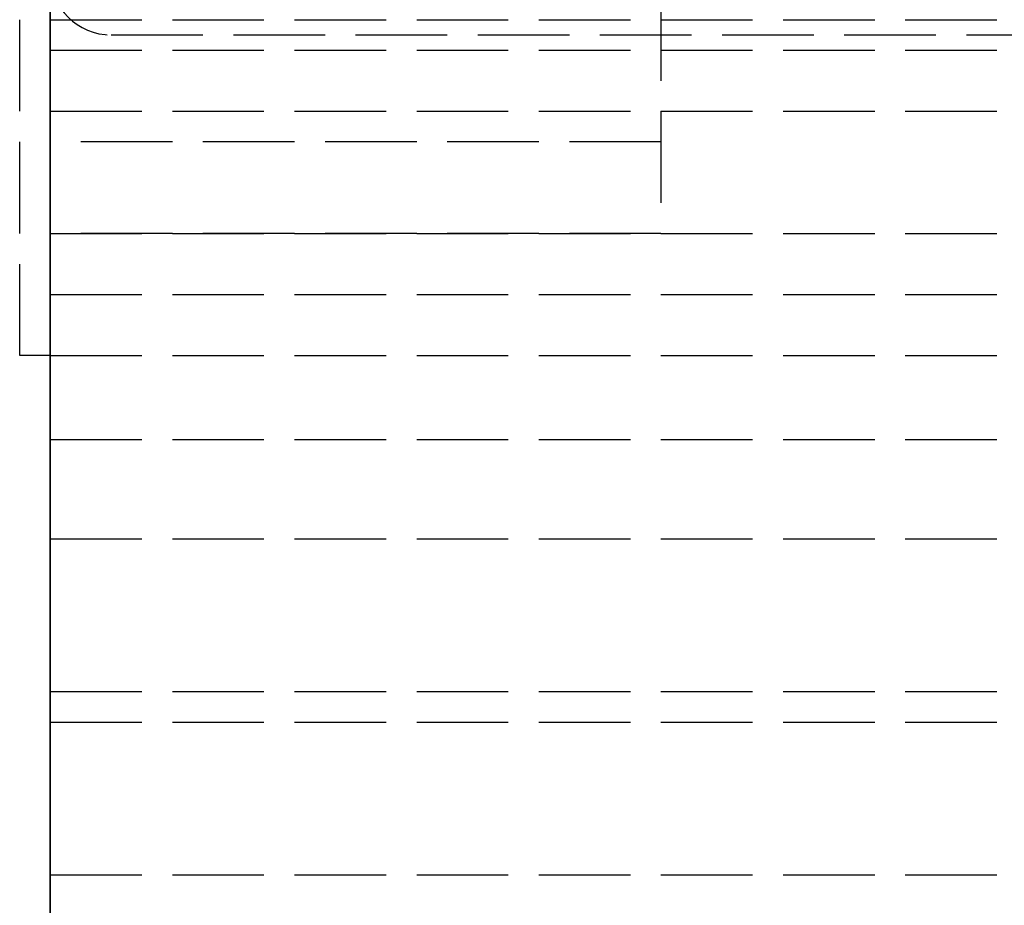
# Model space of a CAD drawing. Header units: millimetres. Extents: x -1 to 2050, y -94 to 94.
# Tile 3 of 14: x -1 to 16, y -20 to -5. Entities that reach past the tile are written whole.
import ezdxf

# ---------------------------------------------------------------- set-up
doc = ezdxf.new("R2010")
doc.units = ezdxf.units.MM
doc.header["$LTSCALE"] = 10
doc.linetypes.add('ALLCAD_Strich', pattern=[0.2, 0.15, -0.05])
doc.layers.add('BESCH_KONT_sich_schn_grun_2d', color=10, linetype='Continuous')
doc.layers.add('BESCH_KONT_sich_schn_seit_2d', color=160, linetype='Continuous')

msp = doc.modelspace()

# ---------------------------------------------------------------- linework, layer by layer
at = {"layer": 'BESCH_KONT_sich_schn_grun_2d', "linetype": 'ALLCAD_Strich'}
for p, q in [((0, 94), (0, -94)), ((-0.5, -11), (-0.5, 11)), ((10, 9), (10, -9)), ((0, -5.5), (2020, -5.5)), ((1, -5.75), (28.901, -5.75)), ((0, -6), (172, -6)), ((0, -7), (2020, -7)), ((10, -7.5), (0, -7.5)), ((10, -9), (0, -9)), ((0, -9), (24, -9)), ((0, -10), (16, -10)), ((0, -10), (16, -10)), ((0, -11), (-0.5, -11)), ((0, -11), (1035, -11)), ((0, -12.375), (2020, -12.375)), ((0, -14), (2020, -14)), ((0, -16.5), (2020, -16.5)), ((0, -17), (2050, -17)), ((0, -19.5), (2050, -19.5))]:
    msp.add_line(p, q, dxfattribs=at)
msp.add_arc((1, -4.75), 1, 180, 270, dxfattribs=at)
at = {"layer": 'BESCH_KONT_sich_schn_seit_2d', "linetype": 'ALLCAD_Strich'}
for p, q in [((0, -94, 2368), (0, 94, 2368)), ((0, 94, 2418), (0, -94, 2418)), ((0, -45.5), (0, 45.5)), ((0, 25.5, 2), (0, -25.5, 2)), ((0, -20, 2294), (0, 20, 2294)), ((0, 17, 2362), (0, -17, 2362)), ((0, -17, 2359), (0, 17, 2359)), ((0, -16.5, 2355), (0, 16.5, 2355)), ((0, 12, 2337), (0, -12, 2337)), ((0, 12, 2333), (0, -12, 2333)), ((0, 12, 2337), (0, -12, 2337)), ((0, 12, 2333), (0, -12, 2333)), ((0, -11, 26), (0, 11, 26)), ((0, 11, 8), (0, -11, 8)), ((0, -10.5, 2328), (0, 10.5, 2328)), ((0, -10.5, 2331.8), (0, 10.5, 2331.8)), ((0, -10.5, 2329.3), (0, 10.5, 2329.3)), ((0, -10.5, 2331.5), (0, 10.5, 2331.5)), ((0, -10.5, 2335.5), (0, 10.5, 2335.5)), ((0, 10.5, 2339.8), (0, -10.5, 2339.8)), ((0, 9, 2365), (0, -9, 2365)), ((0, 9, 4), (0, -9, 4)), ((0, -9, 2306.5), (0, 9, 2306.5)), ((0, -9, 2297), (0, 9, 2297)), ((0, -9, 25), (0, 9, 25)), ((0, 9, 25), (0, -9, 25)), ((0, -9, 2303.5), (0, 9, 2303.5)), ((0, -8.5, 2308.5), (0, 8.5, 2308.5)), ((0, 8.5, 2301.5), (0, -8.5, 2301.5)), ((0, -7.5, 9), (0, 7.5, 9)), ((0, 7.5, 23.5), (0, -7.5, 23.5)), ((0, 7, 18), (0, -7, 18)), ((0, -6.635, 2332.376), (0, 6.635, 2332.376)), ((0, 0, 2314.5), (0, -6.062, 2314.5)), ((0, 0, 2332), (0, -8, 2332)), ((0, 0, 2295.5), (0, -6.062, 2295.5)), ((0, -10.5, 2328.75), (0, -2.727, 2328.75)), ((0, -3.016, 2349.8), (0, -7.976, 2344.9)), ((0, -7.976, 2333.7), (0, -3.016, 2328.8)), ((0, -4, 2350), (0, -6, 2350)), ((0, -6.5, 5.5), (0, -4, 5.5)), ((0, -5.75, 2351.5), (0, -4, 2351.5)), ((0, -4, 2334), (0, -10.5, 2334)), ((0, -4.5, 2322), (0, -6.5, 2322)), ((0, -8, 2340), (0, -4.5, 2340)), ((0, -4.5, 2340.237), (0, -10.5, 2340.237)), ((0, -10.5, 2337.812), (0, -4.5, 2337.812)), ((0, -4.5, 2343.2), (0, -10.5, 2343.2)), ((0, -4.5, 2337.242), (0, -10.5, 2337.242)), ((0, -10.5, 2336), (0, -4.5, 2336)), ((0, -4.5, 2335.5), (0, -10.5, 2335.5)), ((0, -4.5, 2331.5), (0, -10.5, 2331.5)), ((0, -5.5, 2352), (0, -4.75, 2352)), ((0, -4.8, 2349.5), (0, -6, 2349.5)), ((0, -7.632, 2326.298), (0, -5.4, 2324.983)), ((0, -5.5, 2344.9), (0, -7.976, 2344.9)), ((0, -5.5, 2341.056), (0, -10, 2341.056)), ((0, -10, 2342.524), (0, -5.5, 2342.524)), ((0, -5.5, 2342.524), (0, -5.5, 2341.056)), ((0, -5.5, 2342.524), (0, -5.5, 2344.9)), ((0, -5.5, 2340.087), (0, -5.5, 2341.056)), ((0, -5.5, 2340.087), (0, -5.5, 2340.05)), ((0, -7.976, 2333.7), (0, -5.5, 2333.7)), ((0, -5.5, 2336.076), (0, -10, 2336.076)), ((0, -5.5, 2333.7), (0, -5.5, 2336.076)), ((0, -5.5, 2337.544), (0, -5.5, 2338.513)), ((0, -5.5, 2338.55), (0, -5.5, 2338.513)), ((0, -5.5, 2337.544), (0, -5.5, 2336.076)), ((0, -10, 2337.544), (0, -5.5, 2337.544)), ((0, -10, 2340.087), (0, -5.5, 2340.087)), ((0, -10, 2338.513), (0, -5.5, 2338.513)), ((0, -10, 2340.05), (0, -5.5, 2340.05)), ((0, -10, 2338.55), (0, -5.5, 2338.55)), ((0, -5.75, 2352), (0, -5.5, 2352)), ((0, -6, 2350.5), (0, -5.5, 2350.5)), ((0, -5.5, 2350.5), (0, -5.5, 2352.5)), ((0, -14, 2352.5), (0, -5.5, 2352.5)), ((0, -10, 2338), (0, -5.5, 2338)), ((0, -10, 2340.6), (0, -5.5, 2340.6)), ((0, -10, 2340.217), (0, -5.5, 2340.217)), ((0, -10, 2340.989), (0, -5.5, 2340.989)), ((0, -10, 2341.1), (0, -5.5, 2341.1)), ((0, -10, 2338.383), (0, -5.5, 2338.383)), ((0, -10, 2337.611), (0, -5.5, 2337.611)), ((0, -10, 2337.5), (0, -5.5, 2337.5)), ((0, -5.5, 2), (0, -5.5, 4)), ((0, -5.75, 2328), (0, -5.75, 2323.753)), ((0, -11.75, 2325.361), (0, -5.75, 2323.753)), ((0, -5.75, 2350.5), (0, -5.75, 2352)), ((0, -6, 2351.5), (0, -5.75, 2351.5)), ((0, -5.75, 2332.029), (0, -5.75, 2328)), ((0, -5.75, 2346.247), (0, -5.75, 2346.001)), ((0, -6.933, 2345.93), (0, -5.75, 2346.247)), ((0, -11.75, 2332.5), (0, -5.75, 2332.5)), ((0, -5.75, 2350), (0, -5.75, 2349.5)), ((0, -5.75, 2332.029), (0, -5.75, 2346.001)), ((0, -5.75, 2350), (0, -5.75, 2350.5)), ((0, -11.75, 2325.361), (0, -5.75, 2323.753)), ((0, -6.933, 2345.93), (0, -5.75, 2346.247)), ((0, -11.75, 2332.5), (0, -5.75, 2332.5)), ((0, -11.75, 2337.5), (0, -5.75, 2337.5)), ((0, -5.85, 2347), (0, -5.85, 2331.6)), ((0, -6, 2351.5), (0, -6, 2350.5)), ((0, -6, 2350), (0, -6, 2349.5)), ((0, -6, 2350), (0, -6, 2350.5)), ((0, -6.062, 2308.5), (0, -6.062, 2314.5)), ((0, -6.062, 2295.5), (0, -6.062, 2301.5)), ((0, -6.35, 2332.094), (0, -6.35, 2346.506)), ((0, -6.5, 2323.954), (0, -6.5, 2322)), ((0, -6.5, 4), (0, -6.5, 5.5)), ((0, -6.5, 2332), (0, -6.5, 2323.954)), ((0, -6.5, 2340), (0, -6.5, 2332)), ((0, -10.5, 2332.376), (0, -6.635, 2332.376)), ((0, -11.75, 2344.639), (0, -6.933, 2345.93)), ((0, -11.75, 2344.639), (0, -6.933, 2345.93)), ((0, -12.375, 2325.5), (0, -7, 2324)), ((0, -7, 2322), (0, -7, 2324)), ((0, -16.5, 2322), (0, -7, 2322)), ((0, -7, 18), (0, -7, 9)), ((0, -7.5, 23.5), (0, -7.5, 9)), ((0, -10.5, 2326.298), (0, -7.632, 2326.298)), ((0, -7.976, 2344.9), (0, -10, 2342.9)), ((0, -10, 2335.7), (0, -7.976, 2333.7)), ((0, -8, 2340), (0, -11.5, 2340)), ((0, -8, 2340), (0, -8, 2332)), ((0, -8.5, 2306.5), (0, -8.5, 2308.5)), ((0, -8.5, 2303.5), (0, -8.5, 2301.5)), ((0, -9, 2359), (0, -9, 2355)), ((0, -9, 2365), (0, -9, 2362)), ((0, -9, 2), (0, -9, 4)), ((0, -9, 2306.5), (0, -9, 2297)), ((0, -9, 2297), (0, -9, 2294)), ((0, -9, 8), (0, -9, 25)), ((0, -9, 2362), (0, -9, 2359)), ((0, -9, 25), (0, -9, 8)), ((0, -9, 2359), (0, -9, 2362)), ((0, -10, 2342.524), (0, -10, 2341.056)), ((0, -10, 2342.9), (0, -10, 2342.524)), ((0, -10, 2336.076), (0, -10, 2335.7)), ((0, -10, 2340.05), (0, -10, 2338.55)), ((0, -10, 2337.544), (0, -10, 2336.076)), ((0, -10, 2341.056), (0, -10, 2340.087)), ((0, -10, 2340.05), (0, -10, 2340.087)), ((0, -10, 2338.513), (0, -10, 2338.55)), ((0, -10, 2338.513), (0, -10, 2337.544)), ((0, -11.75, 2337.5), (0, -10, 2337.5)), ((0, -10, 26), (0, -10, 9)), ((0, -10, 9), (0, -11, 9)), ((0, -11, 9), (0, -10, 9)), ((0, -10, 9), (0, -10, 26)), ((0, -10.5, 2329.307), (0, -10.495, 2329.307)), ((0, -10.5, 2329.302), (0, -10.495, 2329.302)), ((0, -10.5, 2329.303), (0, -10.495, 2329.303)), ((0, -10.495, 2329.303), (0, -10.495, 2329.3)), ((0, -10.5, 2329.305), (0, -10.495, 2329.305)), ((0, -10.495, 2329.303), (0, -10.495, 2329.305)), ((0, -10.5, 2329.308), (0, -10.495, 2329.308)), ((0, -10.495, 2329.308), (0, -10.495, 2329.305)), ((0, -10.5, 2329.306), (0, -10.495, 2329.306)), ((0, -10.5, 2329.308), (0, -10.495, 2329.308)), ((0, -10.5, 2329.306), (0, -10.495, 2329.306)), ((0, -10.5, 2329.305), (0, -10.495, 2329.305)), ((0, -10.5, 2329.303), (0, -10.495, 2329.303)), ((0, -10.5, 2329.3), (0, -10.495, 2329.3)), ((0, -10.5, 2329.304), (0, -10.495, 2329.304)), ((0, -10.5, 2329.305), (0, -10.495, 2329.305)), ((0, -10.5, 2329.305), (0, -10.495, 2329.305)), ((0, -10.5, 2333.102), (0, -10.5, 2332.376)), ((0, -10.5, 2328.75), (0, -10.5, 2332.376)), ((0, -10.5, 2328.75), (0, -10.5, 2328)), ((0, -10.5, 2340.237), (0, -10.5, 2337.812)), ((0, -10.5, 2343.2), (0, -10.5, 2340.237)), ((0, -10.5, 2337.242), (0, -10.5, 2333.102)), ((0, -10.5, 2328), (0, -10.5, 2326.298)), ((0, -10.5, 2337.812), (0, -10.5, 2337.242)), ((0, -11, 8), (0, -11, 26)), ((0, -11, 9), (0, -20, 9)), ((0, -11.5, 2337), (0, -11.5, 2338.5)), ((0, -11.5, 2338.5), (0, -11.5, 2340)), ((0, -11.75, 2325.361), (0, -11.75, 2344.639)), ((0, -11.75, 2340), (0, -12, 2340)), ((0, -11.75, 2340), (0, -12, 2340)), ((0, -11.75, 2330), (0, -12, 2330)), ((0, -11.75, 2330), (0, -12, 2330)), ((0, -12, 2330), (0, -12, 2340)), ((0, -12, 2), (0, -12)), ((0, -12.375, 2326.5), (0, -14, 2326.5)), ((0, -12.375, 2326.5), (0, -12.375, 2325.5)), ((0, -14, 2326.5), (0, -14, 2352.5)), ((0, -14.5, 2355), (0, -14.5, 2359)), ((0, -16.5, 2355), (0, -16.5, 2322)), ((0, -17, 2368), (0, -19.5, 2368)), ((0, -17, 2362), (0, -17, 2368)), ((0, -17, 2353), (0, -17, 2359)), ((0, -19.5, 2353), (0, -17, 2353)), ((0, -19.5, 2361.5), (0, -26, 2361.5)), ((0, -19.5, 2368), (0, -19.5, 2361.5)), ((0, -26, 2359.5), (0, -19.5, 2359.5)), ((0, -19.5, 2359.5), (0, -19.5, 2353)), ((0, -20, 9), (0, -20, 2294))]:
    msp.add_line(p, q, dxfattribs=at)
at = {"layer": 'BESCH_KONT_sich_schn_seit_2d', "linetype": 'ALLCAD_Strich', "extrusion": (1, 0, 0)}
for centre, start, end in [((-4.75, 2346.001), 92.866, 180), ((-4.75, 2332.029), 180, 226.3972)]:
    msp.add_arc(centre, 1, start, end, dxfattribs=at)
at = {"layer": 'BESCH_KONT_sich_schn_seit_2d', "linetype": 'ALLCAD_Strich'}
for points, knots in [([(0, -7.984, 2333.708), (0, -7.624, 2333.881), (0, -7.283, 2334.089), (0, -6.624, 2334.581), (0, -6.312, 2334.872), (0, -5.901, 2335.336), (0, -5.764, 2335.509), (0, -5.508, 2335.868), (0, -5.391, 2336.055), (0, -5.181, 2336.43), (0, -5.088, 2336.618), (0, -4.93, 2336.982), (0, -4.864, 2337.158), (0, -4.679, 2337.718), (0, -4.6, 2338.094), (0, -4.513, 2338.744), (0, -4.5, 2339.022), (0, -4.5, 2339.25)], [17.94901, 17.94901, 17.94901, 17.94901, 19.093427, 19.093427, 20.362674, 20.362674, 21.03193, 21.03193, 21.701186, 21.701186, 22.370442, 22.370442, 23.039698, 23.039698, 24.647552, 24.647552, 26.164556, 26.164556, 26.164556, 26.164556]), ([(0, -10.5, 2333.102), (0, -10.124, 2333.111), (0, -9.74, 2333.155), (0, -8.93, 2333.329), (0, -8.505, 2333.469), (0, -8.062, 2333.671), (0, -8.023, 2333.689), (0, -7.984, 2333.708)], [15.435182, 15.435182, 15.435182, 15.435182, 16.554933, 16.554933, 17.82418, 17.82418, 17.94901, 17.94901, 17.94901, 17.94901])]:
    msp.add_open_spline(points, degree=3, knots=knots, dxfattribs=at)

doc.saveas('drawing.dxf')
